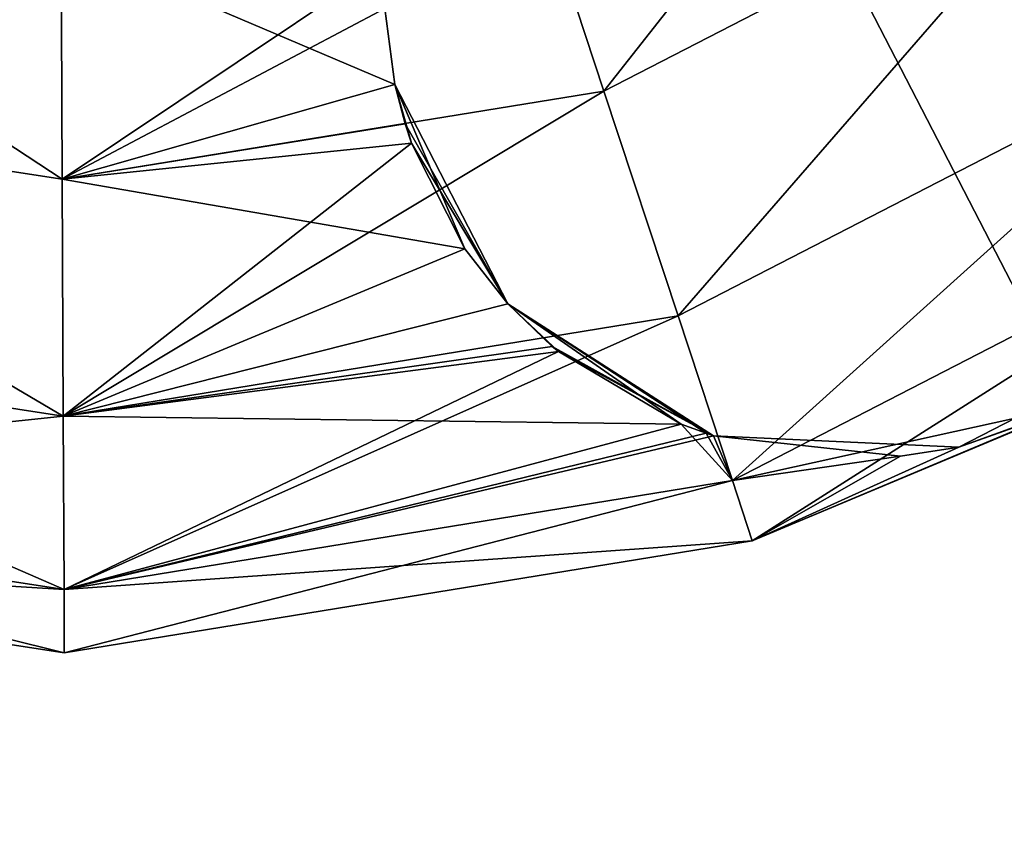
# Model space of a CAD drawing. Header units: millimetres. Extents: x -336 to 335, y 1 to 253.
# Tile 105 of 155: x 249.73 to 255.35, y 34.73 to 39.32. Entities that reach past the tile are written whole.
import ezdxf

# ---------------------------------------------------------------- set-up
doc = ezdxf.new("R2010")
doc.units = ezdxf.units.MM
doc.header["$LTSCALE"] = 25.4
doc.layers.get('0').update_dxf_attribs({"true_color": 0xff5454})

# ---------------------------------------------------------------- blocks, each defined once
blk = doc.blocks.new('COBA-ANTIQUE-III-9043.STL')
at = {"color": 39, "true_color": 0x42361f}
mesh = blk.add_polyface(dxfattribs=at)
corners = [(144.719, 252.7147, 161.661), (274.2148, 1.2573, 161.661), (83.7382, 62.2381, 161.661), (335.1956, 191.7339, 161.661)]
mesh.append_faces([[corners[k] for k in face] for face in [(0, 1, 2), (1, 0, 3)]], dxfattribs={"vtx0": -1, "color": 39})
mesh = blk.add_polyface(dxfattribs=at)
corners = [(274.2148, 1.2573, 167.061), (144.719, 252.7147, 167.061), (83.7382, 62.2381, 167.061), (335.1956, 191.7339, 167.061)]
mesh.append_faces([[corners[k] for k in face] for face in [(0, 1, 2), (1, 0, 3)]], dxfattribs={"vtx0": -1, "color": 39})
at = {"color": 29, "true_color": 0x40301e}
mesh = blk.add_polyface(dxfattribs=at)
corners = [(274.2148, 1.2573, 167.061), (83.7382, 62.2381, 161.661), (274.2148, 1.2573, 161.661), (83.7382, 62.2381, 167.061)]
mesh.append_faces([[corners[k] for k in face] for face in [(0, 1, 2), (1, 0, 3)]], dxfattribs={"vtx0": -1, "color": 29})
at = {"color": 250, "true_color": 0x262626}
mesh = blk.add_polyface(dxfattribs=at)
corners = [(253.0656, 38.9084, 154.361), (255.0489, 41.4296, 153.9993), (252.6428, 40.1905, 153.9993), (255.8471, 40.3409, 154.361)]
mesh.append_faces([[corners[k] for k in face] for face in [(0, 1, 2), (1, 0, 3)]], dxfattribs={"vtx0": -1, "color": 250})
mesh = blk.add_polyface(dxfattribs=at)
corners = [(255.0489, 41.4296, 2.3227), (253.0656, 38.9084, 1.961), (252.6428, 40.1905, 2.3227), (255.8471, 40.3409, 1.961)]
mesh.append_faces([[corners[k] for k in face] for face in [(0, 1, 2), (1, 0, 3)]], dxfattribs={"vtx0": -1, "color": 250})
mesh = blk.add_polyface(dxfattribs=at)
corners = [(253.4883, 37.6263, 153.9993), (255.8471, 40.3409, 154.361), (253.0656, 38.9084, 154.361), (256.6453, 39.2521, 153.9993)]
mesh.append_faces([[corners[k] for k in face] for face in [(0, 1, 2), (1, 0, 3)]], dxfattribs={"vtx0": -1, "color": 250})
mesh = blk.add_polyface(dxfattribs=at)
corners = [(255.8471, 40.3409, 1.961), (253.4883, 37.6263, 2.3227), (253.0656, 38.9084, 1.961), (256.6453, 39.2521, 2.3227)]
mesh.append_faces([[corners[k] for k in face] for face in [(0, 1, 2), (1, 0, 3)]], dxfattribs={"vtx0": -1, "color": 250})
mesh = blk.add_polyface(dxfattribs=at)
corners = [(249.9775, 38.4056, 154.361), (252.6428, 40.1905, 153.9993), (249.9717, 39.7556, 153.9993), (253.0656, 38.9084, 154.361)]
mesh.append_faces([[corners[k] for k in face] for face in [(0, 1, 2), (1, 0, 3)]], dxfattribs={"vtx0": -1, "color": 250})
mesh = blk.add_polyface(dxfattribs=at)
corners = [(252.6428, 40.1905, 2.3227), (249.9775, 38.4056, 1.961), (249.9717, 39.7556, 2.3227), (253.0656, 38.9084, 1.961)]
mesh.append_faces([[corners[k] for k in face] for face in [(0, 1, 2), (1, 0, 3)]], dxfattribs={"vtx0": -1, "color": 250})
mesh = blk.add_polyface(dxfattribs=at)
corners = [(249.9775, 38.4056, 154.361), (247.2969, 40.1674, 153.9993), (246.8853, 38.8817, 154.361), (249.9717, 39.7556, 153.9993)]
mesh.append_faces([[corners[k] for k in face] for face in [(0, 1, 2), (1, 0, 3)]], dxfattribs={"vtx0": -1, "color": 250})
mesh = blk.add_polyface(dxfattribs=at)
corners = [(247.2969, 40.1674, 149.3227), (249.9775, 38.4056, 148.961), (246.8853, 38.8817, 148.961), (249.9717, 39.7556, 149.3227)]
mesh.append_faces([[corners[k] for k in face] for face in [(0, 1, 2), (1, 0, 3)]], dxfattribs={"vtx0": -1, "color": 250})
mesh = blk.add_polyface(dxfattribs=at)
corners = [(247.2969, 40.1674, 2.3227), (249.9775, 38.4056, 1.961), (246.8853, 38.8817, 1.961), (249.9717, 39.7556, 2.3227)]
mesh.append_faces([[corners[k] for k in face] for face in [(0, 1, 2), (1, 0, 3)]], dxfattribs={"vtx0": -1, "color": 250})
mesh = blk.add_polyface(dxfattribs=at)
corners = [(249.9775, 38.4056, 7.361), (247.2969, 40.1674, 6.9993), (246.8853, 38.8817, 7.361), (249.9717, 39.7556, 6.9993)]
mesh.append_faces([[corners[k] for k in face] for face in [(0, 1, 2), (1, 0, 3)]], dxfattribs={"vtx0": -1, "color": 250})
mesh = blk.add_polyface(dxfattribs=at)
corners = [(251.8161, 39.3789, 149.0759), (249.9775, 38.4056, 148.961), (249.9717, 39.7556, 149.3227)]
mesh.append_faces([[corners[k] for k in face] for face in [(0, 1, 2)]], dxfattribs={"color": 250})
mesh = blk.add_polyface(dxfattribs=at)
corners = [(251.8735, 38.9455, 7.3391), (251.8161, 39.3789, 7.2461), (249.9717, 39.7556, 6.9993)]
mesh.append_faces([[corners[k] for k in face] for face in [(0, 1, 2)]], dxfattribs={"color": 250})
mesh = blk.add_polyface(dxfattribs=at)
corners = [(251.8735, 38.9455, 7.3391), (249.9717, 39.7556, 6.9993), (249.9775, 38.4056, 7.361)]
mesh.append_faces([[corners[k] for k in face] for face in [(0, 1, 2)]], dxfattribs={"color": 250})
mesh = blk.add_polyface(dxfattribs=at)
corners = [(251.8735, 38.9455, 148.9829), (249.9775, 38.4056, 148.961), (251.8161, 39.3789, 149.0759)]
mesh.append_faces([[corners[k] for k in face] for face in [(0, 1, 2)]], dxfattribs={"color": 250})
mesh = blk.add_polyface(dxfattribs=at)
corners = [(251.8161, 39.3789, 149.0759), (251.8735, 38.9455, 7.3391), (251.8735, 38.9455, 148.9829), (251.8161, 39.3789, 7.2461)]
mesh.append_faces([[corners[k] for k in face] for face in [(0, 1, 2), (1, 0, 3)]], dxfattribs={"vtx0": -1, "color": 250})
mesh = blk.add_polyface(dxfattribs=at)
corners = [(253.7977, 36.6877, 153.011), (256.6453, 39.2521, 153.9993), (253.4883, 37.6263, 153.9993), (257.2296, 38.4551, 153.011)]
mesh.append_faces([[corners[k] for k in face] for face in [(0, 1, 2), (1, 0, 3)]], dxfattribs={"vtx0": -1, "color": 250})
mesh = blk.add_polyface(dxfattribs=at)
corners = [(256.6453, 39.2521, 2.3227), (253.7977, 36.6877, 3.311), (253.4883, 37.6263, 2.3227), (257.2296, 38.4551, 3.311)]
mesh.append_faces([[corners[k] for k in face] for face in [(0, 1, 2), (1, 0, 3)]], dxfattribs={"vtx0": -1, "color": 250})
mesh = blk.add_polyface(dxfattribs=at)
corners = [(251.9316, 38.7226, 148.9634), (249.9775, 38.4056, 148.961), (251.8735, 38.9455, 148.9829)]
mesh.append_faces([[corners[k] for k in face] for face in [(0, 1, 2)]], dxfattribs={"color": 250})
mesh = blk.add_polyface(dxfattribs=at)
corners = [(251.9316, 38.7226, 7.3586), (251.8735, 38.9455, 7.3391), (249.9775, 38.4056, 7.361)]
mesh.append_faces([[corners[k] for k in face] for face in [(0, 1, 2)]], dxfattribs={"color": 250})
mesh = blk.add_polyface(dxfattribs=at)
corners = [(249.9834, 37.0557, 153.9993), (253.0656, 38.9084, 154.361), (249.9775, 38.4056, 154.361), (253.4883, 37.6263, 153.9993)]
mesh.append_faces([[corners[k] for k in face] for face in [(0, 1, 2), (1, 0, 3)]], dxfattribs={"vtx0": -1, "color": 250})
mesh = blk.add_polyface(dxfattribs=at)
corners = [(253.0656, 38.9084, 1.961), (249.9834, 37.0557, 2.3227), (249.9775, 38.4056, 1.961), (253.4883, 37.6263, 2.3227)]
mesh.append_faces([[corners[k] for k in face] for face in [(0, 1, 2), (1, 0, 3)]], dxfattribs={"vtx0": -1, "color": 250})
mesh = blk.add_polyface(dxfattribs=at)
corners = [(251.8735, 38.9455, 7.3391), (251.9684, 38.6115, 148.961), (251.9316, 38.7226, 148.9634)]
mesh.append_faces([[corners[k] for k in face] for face in [(0, 1, 2)]], dxfattribs={"color": 250})
mesh = blk.add_polyface(dxfattribs=at)
corners = [(251.8735, 38.9455, 7.3391), (251.9316, 38.7226, 148.9634), (251.8735, 38.9455, 148.9829)]
mesh.append_faces([[corners[k] for k in face] for face in [(0, 1, 2)]], dxfattribs={"color": 250})
mesh = blk.add_polyface(dxfattribs=at)
corners = [(251.8735, 38.9455, 7.3391), (251.9316, 38.7226, 7.3586), (252.5183, 37.6952, 149.1601)]
mesh.append_faces([[corners[k] for k in face] for face in [(0, 1, 2)]], dxfattribs={"color": 250})
mesh = blk.add_polyface(dxfattribs=at)
corners = [(251.8735, 38.9455, 7.3391), (252.5183, 37.6952, 149.1601), (252.2725, 38.0081, 149.0422)]
mesh.append_faces([[corners[k] for k in face] for face in [(0, 1, 2)]], dxfattribs={"color": 250})
mesh = blk.add_polyface(dxfattribs=at)
corners = [(251.8735, 38.9455, 7.3391), (252.2725, 38.0081, 149.0422), (251.9684, 38.6115, 148.961)]
mesh.append_faces([[corners[k] for k in face] for face in [(0, 1, 2)]], dxfattribs={"color": 250})
mesh = blk.add_polyface(dxfattribs=at)
corners = [(249.9834, 37.0557, 153.9993), (246.8853, 38.8817, 154.361), (246.4737, 37.596, 153.9993), (249.9775, 38.4056, 154.361)]
mesh.append_faces([[corners[k] for k in face] for face in [(0, 1, 2), (1, 0, 3)]], dxfattribs={"vtx0": -1, "color": 250})
mesh = blk.add_polyface(dxfattribs=at)
corners = [(246.8853, 38.8817, 148.961), (249.9834, 37.0557, 149.3227), (246.4737, 37.596, 149.3227), (249.9775, 38.4056, 148.961)]
mesh.append_faces([[corners[k] for k in face] for face in [(0, 1, 2), (1, 0, 3)]], dxfattribs={"vtx0": -1, "color": 250})
mesh = blk.add_polyface(dxfattribs=at)
corners = [(246.8853, 38.8817, 1.961), (249.9834, 37.0557, 2.3227), (246.4737, 37.596, 2.3227), (249.9775, 38.4056, 1.961)]
mesh.append_faces([[corners[k] for k in face] for face in [(0, 1, 2), (1, 0, 3)]], dxfattribs={"vtx0": -1, "color": 250})
mesh = blk.add_polyface(dxfattribs=at)
corners = [(249.9834, 37.0557, 6.9993), (246.8853, 38.8817, 7.361), (246.4737, 37.596, 6.9993), (249.9775, 38.4056, 7.361)]
mesh.append_faces([[corners[k] for k in face] for face in [(0, 1, 2), (1, 0, 3)]], dxfattribs={"vtx0": -1, "color": 250})
mesh = blk.add_polyface(dxfattribs=at)
corners = [(251.9684, 38.6115, 148.961), (249.9775, 38.4056, 148.961), (251.9316, 38.7226, 148.9634)]
mesh.append_faces([[corners[k] for k in face] for face in [(0, 1, 2)]], dxfattribs={"color": 250})
mesh = blk.add_polyface(dxfattribs=at)
corners = [(251.9684, 38.6115, 7.361), (251.9316, 38.7226, 7.3586), (249.9775, 38.4056, 7.361)]
mesh.append_faces([[corners[k] for k in face] for face in [(0, 1, 2)]], dxfattribs={"color": 250})
mesh = blk.add_polyface(dxfattribs=at)
corners = [(251.9316, 38.7226, 7.3586), (251.9684, 38.6115, 7.361), (252.5183, 37.6952, 149.1601)]
mesh.append_faces([[corners[k] for k in face] for face in [(0, 1, 2)]], dxfattribs={"color": 250})
mesh = blk.add_polyface(dxfattribs=at)
corners = [(251.9684, 38.6115, 148.961), (249.9834, 37.0557, 149.3227), (249.9775, 38.4056, 148.961)]
mesh.append_faces([[corners[k] for k in face] for face in [(0, 1, 2)]], dxfattribs={"color": 250})
mesh = blk.add_polyface(dxfattribs=at)
corners = [(252.2725, 38.0081, 7.2798), (251.9684, 38.6115, 7.361), (249.9775, 38.4056, 7.361)]
mesh.append_faces([[corners[k] for k in face] for face in [(0, 1, 2)]], dxfattribs={"color": 250})
mesh = blk.add_polyface(dxfattribs=at)
corners = [(252.2725, 38.0081, 149.0422), (249.9834, 37.0557, 149.3227), (251.9684, 38.6115, 148.961)]
mesh.append_faces([[corners[k] for k in face] for face in [(0, 1, 2)]], dxfattribs={"color": 250})
mesh = blk.add_polyface(dxfattribs=at)
corners = [(251.9684, 38.6115, 7.361), (252.2725, 38.0081, 7.2798), (252.5183, 37.6952, 149.1601)]
mesh.append_faces([[corners[k] for k in face] for face in [(0, 1, 2)]], dxfattribs={"color": 250})
mesh = blk.add_polyface(dxfattribs=at)
corners = [(253.7977, 36.6877, 153.011), (253.911, 36.3442, 151.661), (257.2296, 38.4551, 153.011)]
mesh.append_faces([[corners[k] for k in face] for face in [(0, 1, 2)]], dxfattribs={"color": 250})
mesh = blk.add_polyface(dxfattribs=at)
corners = [(255.7566, 37.1188, 4.6688), (253.7977, 36.6877, 3.311), (257.2296, 38.4551, 3.311)]
mesh.append_faces([[corners[k] for k in face] for face in [(0, 1, 2)]], dxfattribs={"color": 250})
mesh = blk.add_polyface(dxfattribs=at)
corners = [(257.2296, 38.4551, 153.011), (253.911, 36.3442, 151.661), (255.741, 37.1108, 151.6532)]
mesh.append_faces([[corners[k] for k in face] for face in [(0, 1, 2)]], dxfattribs={"color": 250})
mesh = blk.add_polyface(dxfattribs=at)
corners = [(252.2725, 38.0081, 7.2798), (249.9775, 38.4056, 7.361), (249.9834, 37.0557, 6.9993)]
mesh.append_faces([[corners[k] for k in face] for face in [(0, 1, 2)]], dxfattribs={"color": 250})
mesh = blk.add_polyface(dxfattribs=at)
corners = [(252.5183, 37.6952, 149.1601), (249.9834, 37.0557, 149.3227), (252.2725, 38.0081, 149.0422)]
mesh.append_faces([[corners[k] for k in face] for face in [(0, 1, 2)]], dxfattribs={"color": 250})
mesh = blk.add_polyface(dxfattribs=at)
corners = [(252.5183, 37.6952, 7.1619), (252.2725, 38.0081, 7.2798), (249.9834, 37.0557, 6.9993)]
mesh.append_faces([[corners[k] for k in face] for face in [(0, 1, 2)]], dxfattribs={"color": 250})
mesh = blk.add_polyface(dxfattribs=at)
corners = [(252.2725, 38.0081, 7.2798), (252.5183, 37.6952, 7.1619), (252.5183, 37.6952, 149.1601)]
mesh.append_faces([[corners[k] for k in face] for face in [(0, 1, 2)]], dxfattribs={"color": 250})
mesh = blk.add_polyface(dxfattribs=at)
corners = [(252.7705, 37.4525, 149.3025), (249.9834, 37.0557, 149.3227), (252.5183, 37.6952, 149.1601)]
mesh.append_faces([[corners[k] for k in face] for face in [(0, 1, 2)]], dxfattribs={"color": 250})
mesh = blk.add_polyface(dxfattribs=at)
corners = [(252.7705, 37.4525, 7.0195), (252.5183, 37.6952, 7.1619), (249.9834, 37.0557, 6.9993)]
mesh.append_faces([[corners[k] for k in face] for face in [(0, 1, 2)]], dxfattribs={"color": 250})
mesh = blk.add_polyface(dxfattribs=at)
corners = [(253.6912, 36.9432, 149.9184), (252.5183, 37.6952, 7.1619), (252.7705, 37.4525, 7.0195)]
mesh.append_faces([[corners[k] for k in face] for face in [(0, 1, 2)]], dxfattribs={"color": 250})
mesh = blk.add_polyface(dxfattribs=at)
corners = [(253.6912, 36.9432, 149.9184), (253.6475, 36.9576, 149.8867), (252.5183, 37.6952, 7.1619)]
mesh.append_faces([[corners[k] for k in face] for face in [(0, 1, 2)]], dxfattribs={"color": 250})
mesh = blk.add_polyface(dxfattribs=at)
corners = [(253.6475, 36.9576, 149.8867), (253.5053, 37.0102, 149.785), (252.5183, 37.6952, 7.1619)]
mesh.append_faces([[corners[k] for k in face] for face in [(0, 1, 2)]], dxfattribs={"color": 250})
mesh = blk.add_polyface(dxfattribs=at)
corners = [(253.5053, 37.0102, 149.785), (252.8059, 37.4231, 149.3237), (252.5183, 37.6952, 7.1619)]
mesh.append_faces([[corners[k] for k in face] for face in [(0, 1, 2)]], dxfattribs={"color": 250})
mesh = blk.add_polyface(dxfattribs=at)
corners = [(252.7705, 37.4525, 149.3025), (252.5183, 37.6952, 149.1601), (252.5183, 37.6952, 7.1619)]
mesh.append_faces([[corners[k] for k in face] for face in [(0, 1, 2)]], dxfattribs={"color": 250})
mesh = blk.add_polyface(dxfattribs=at)
corners = [(252.8059, 37.4231, 149.3237), (252.7705, 37.4525, 149.3025), (252.5183, 37.6952, 7.1619)]
mesh.append_faces([[corners[k] for k in face] for face in [(0, 1, 2)]], dxfattribs={"color": 250})
mesh = blk.add_polyface(dxfattribs=at)
corners = [(249.9876, 36.0674, 153.011), (253.4883, 37.6263, 153.9993), (249.9834, 37.0557, 153.9993), (253.7977, 36.6877, 153.011)]
mesh.append_faces([[corners[k] for k in face] for face in [(0, 1, 2), (1, 0, 3)]], dxfattribs={"vtx0": -1, "color": 250})
mesh = blk.add_polyface(dxfattribs=at)
corners = [(253.4883, 37.6263, 2.3227), (249.9876, 36.0674, 3.311), (249.9834, 37.0557, 2.3227), (253.7977, 36.6877, 3.311)]
mesh.append_faces([[corners[k] for k in face] for face in [(0, 1, 2), (1, 0, 3)]], dxfattribs={"vtx0": -1, "color": 250})
mesh = blk.add_polyface(dxfattribs=at)
corners = [(249.9834, 37.0557, 153.9993), (246.1723, 36.6548, 153.011), (249.9876, 36.0674, 153.011), (246.4737, 37.596, 153.9993)]
mesh.append_faces([[corners[k] for k in face] for face in [(0, 1, 2), (1, 0, 3)]], dxfattribs={"vtx0": -1, "color": 250})
mesh = blk.add_polyface(dxfattribs=at)
corners = [(249.9876, 36.0674, 150.311), (246.4737, 37.596, 149.3227), (249.9834, 37.0557, 149.3227), (246.1723, 36.6548, 150.311)]
mesh.append_faces([[corners[k] for k in face] for face in [(0, 1, 2), (1, 0, 3)]], dxfattribs={"vtx0": -1, "color": 250})
mesh = blk.add_polyface(dxfattribs=at)
corners = [(249.9876, 36.0674, 3.311), (246.4737, 37.596, 2.3227), (249.9834, 37.0557, 2.3227), (246.1723, 36.6548, 3.311)]
mesh.append_faces([[corners[k] for k in face] for face in [(0, 1, 2), (1, 0, 3)]], dxfattribs={"vtx0": -1, "color": 250})
mesh = blk.add_polyface(dxfattribs=at)
corners = [(249.9834, 37.0557, 6.9993), (246.1723, 36.6548, 6.011), (249.9876, 36.0674, 6.011), (246.4737, 37.596, 6.9993)]
mesh.append_faces([[corners[k] for k in face] for face in [(0, 1, 2), (1, 0, 3)]], dxfattribs={"vtx0": -1, "color": 250})
mesh = blk.add_polyface(dxfattribs=at)
corners = [(256.3265, 37.5152, 5.2814), (255.0883, 36.8773, 5.2806), (255.7566, 37.1188, 4.6688)]
mesh.append_faces([[corners[k] for k in face] for face in [(0, 1, 2)]], dxfattribs={"color": 250})
mesh = blk.add_polyface(dxfattribs=at)
corners = [(255.741, 37.1108, 151.6532), (255.0883, 36.8773, 151.0415), (256.3265, 37.5152, 151.0406)]
mesh.append_faces([[corners[k] for k in face] for face in [(0, 1, 2)]], dxfattribs={"color": 250})
mesh = blk.add_polyface(dxfattribs=at)
corners = [(256.3265, 37.5152, 5.2814), (255.0883, 36.8773, 151.0415), (255.0883, 36.8773, 5.2806), (256.3265, 37.5152, 151.0406)]
mesh.append_faces([[corners[k] for k in face] for face in [(0, 1, 2), (1, 0, 3)]], dxfattribs={"vtx0": -1, "color": 250})
mesh = blk.add_polyface(dxfattribs=at)
corners = [(252.8059, 37.4231, 149.3237), (249.9834, 37.0557, 149.3227), (252.7705, 37.4525, 149.3025)]
mesh.append_faces([[corners[k] for k in face] for face in [(0, 1, 2)]], dxfattribs={"color": 250})
mesh = blk.add_polyface(dxfattribs=at)
corners = [(252.8059, 37.4231, 6.9983), (252.7705, 37.4525, 7.0195), (249.9834, 37.0557, 6.9993)]
mesh.append_faces([[corners[k] for k in face] for face in [(0, 1, 2)]], dxfattribs={"color": 250})
mesh = blk.add_polyface(dxfattribs=at)
corners = [(253.6912, 36.9432, 149.9184), (252.7705, 37.4525, 7.0195), (252.8059, 37.4231, 6.9983)]
mesh.append_faces([[corners[k] for k in face] for face in [(0, 1, 2)]], dxfattribs={"color": 250})
mesh = blk.add_polyface(dxfattribs=at)
corners = [(252.8059, 37.4231, 149.3237), (249.9876, 36.0674, 150.311), (249.9834, 37.0557, 149.3227)]
mesh.append_faces([[corners[k] for k in face] for face in [(0, 1, 2)]], dxfattribs={"color": 250})
mesh = blk.add_polyface(dxfattribs=at)
corners = [(253.5053, 37.0102, 6.537), (252.8059, 37.4231, 6.9983), (249.9834, 37.0557, 6.9993)]
mesh.append_faces([[corners[k] for k in face] for face in [(0, 1, 2)]], dxfattribs={"color": 250})
mesh = blk.add_polyface(dxfattribs=at)
corners = [(253.5053, 37.0102, 149.785), (249.9876, 36.0674, 150.311), (252.8059, 37.4231, 149.3237)]
mesh.append_faces([[corners[k] for k in face] for face in [(0, 1, 2)]], dxfattribs={"color": 250})
mesh = blk.add_polyface(dxfattribs=at)
corners = [(253.6912, 36.9432, 149.9184), (252.8059, 37.4231, 6.9983), (253.5053, 37.0102, 6.537)]
mesh.append_faces([[corners[k] for k in face] for face in [(0, 1, 2)]], dxfattribs={"color": 250})
mesh = blk.add_polyface(dxfattribs=at)
corners = [(255.7566, 37.1188, 4.6688), (253.911, 36.3442, 4.661), (253.7977, 36.6877, 3.311)]
mesh.append_faces([[corners[k] for k in face] for face in [(0, 1, 2)]], dxfattribs={"color": 250})
mesh = blk.add_polyface(dxfattribs=at)
corners = [(255.0883, 36.8773, 5.2806), (253.911, 36.3442, 4.661), (255.7566, 37.1188, 4.6688)]
mesh.append_faces([[corners[k] for k in face] for face in [(0, 1, 2)]], dxfattribs={"color": 250})
mesh = blk.add_polyface(dxfattribs=at)
corners = [(253.911, 36.3442, 151.661), (255.0883, 36.8773, 151.0415), (255.741, 37.1108, 151.6532)]
mesh.append_faces([[corners[k] for k in face] for face in [(0, 1, 2)]], dxfattribs={"color": 250})
mesh = blk.add_polyface(dxfattribs=at)
corners = [(253.5053, 37.0102, 6.537), (249.9834, 37.0557, 6.9993), (249.9876, 36.0674, 6.011)]
mesh.append_faces([[corners[k] for k in face] for face in [(0, 1, 2)]], dxfattribs={"color": 250})
mesh = blk.add_polyface(dxfattribs=at)
corners = [(249.9876, 36.0674, 150.311), (253.5053, 37.0102, 149.785), (253.7977, 36.6877, 150.311)]
mesh.append_faces([[corners[k] for k in face] for face in [(0, 1, 2)]], dxfattribs={"color": 250})
mesh = blk.add_polyface(dxfattribs=at)
corners = [(253.5053, 37.0102, 6.537), (249.9876, 36.0674, 6.011), (253.6475, 36.9576, 6.4353)]
mesh.append_faces([[corners[k] for k in face] for face in [(0, 1, 2)]], dxfattribs={"color": 250})
mesh = blk.add_polyface(dxfattribs=at)
corners = [(253.7977, 36.6877, 150.311), (253.5053, 37.0102, 149.785), (253.6475, 36.9576, 149.8867)]
mesh.append_faces([[corners[k] for k in face] for face in [(0, 1, 2)]], dxfattribs={"color": 250})
mesh = blk.add_polyface(dxfattribs=at)
corners = [(253.6912, 36.9432, 149.9184), (253.5053, 37.0102, 6.537), (253.6475, 36.9576, 6.4353)]
mesh.append_faces([[corners[k] for k in face] for face in [(0, 1, 2)]], dxfattribs={"color": 250})
mesh = blk.add_polyface(dxfattribs=at)
corners = [(253.6475, 36.9576, 6.4353), (249.9876, 36.0674, 6.011), (253.6912, 36.9432, 6.4036)]
mesh.append_faces([[corners[k] for k in face] for face in [(0, 1, 2)]], dxfattribs={"color": 250})
mesh = blk.add_polyface(dxfattribs=at)
corners = [(253.6912, 36.9432, 6.4036), (249.9876, 36.0674, 6.011), (253.7977, 36.6877, 6.011)]
mesh.append_faces([[corners[k] for k in face] for face in [(0, 1, 2)]], dxfattribs={"color": 250})
mesh = blk.add_polyface(dxfattribs=at)
corners = [(253.7977, 36.6877, 150.311), (253.6475, 36.9576, 149.8867), (253.6912, 36.9432, 149.9184)]
mesh.append_faces([[corners[k] for k in face] for face in [(0, 1, 2)]], dxfattribs={"color": 250})
mesh = blk.add_polyface(dxfattribs=at)
corners = [(253.6912, 36.9432, 149.9184), (253.6475, 36.9576, 6.4353), (253.6912, 36.9432, 6.4036)]
mesh.append_faces([[corners[k] for k in face] for face in [(0, 1, 2)]], dxfattribs={"color": 250})
mesh = blk.add_polyface(dxfattribs=at)
corners = [(254.7558, 36.8262, 150.754), (253.7977, 36.6877, 150.311), (253.6912, 36.9432, 149.9184)]
mesh.append_faces([[corners[k] for k in face] for face in [(0, 1, 2)]], dxfattribs={"color": 250})
mesh = blk.add_polyface(dxfattribs=at)
corners = [(254.7558, 36.8262, 150.754), (253.6912, 36.9432, 149.9184), (253.6912, 36.9432, 6.4036)]
mesh.append_faces([[corners[k] for k in face] for face in [(0, 1, 2)]], dxfattribs={"color": 250})
mesh = blk.add_polyface(dxfattribs=at)
corners = [(255.0883, 36.8773, 151.0415), (254.7558, 36.8262, 150.754), (253.6912, 36.9432, 6.4036)]
mesh.append_faces([[corners[k] for k in face] for face in [(0, 1, 2)]], dxfattribs={"color": 250})
mesh = blk.add_polyface(dxfattribs=at)
corners = [(255.0883, 36.8773, 151.0415), (253.6912, 36.9432, 6.4036), (254.7558, 36.8262, 5.568)]
mesh.append_faces([[corners[k] for k in face] for face in [(0, 1, 2)]], dxfattribs={"color": 250})
mesh = blk.add_polyface(dxfattribs=at)
corners = [(253.6912, 36.9432, 6.4036), (253.7977, 36.6877, 6.011), (254.7558, 36.8262, 5.568)]
mesh.append_faces([[corners[k] for k in face] for face in [(0, 1, 2)]], dxfattribs={"color": 250})
mesh = blk.add_polyface(dxfattribs=at)
corners = [(253.911, 36.3442, 151.661), (253.7977, 36.6877, 150.311), (254.7558, 36.8262, 150.754)]
mesh.append_faces([[corners[k] for k in face] for face in [(0, 1, 2)]], dxfattribs={"color": 250})
mesh = blk.add_polyface(dxfattribs=at)
corners = [(253.7977, 36.6877, 6.011), (253.911, 36.3442, 4.661), (254.7558, 36.8262, 5.568)]
mesh.append_faces([[corners[k] for k in face] for face in [(0, 1, 2)]], dxfattribs={"color": 250})
mesh = blk.add_polyface(dxfattribs=at)
corners = [(253.911, 36.3442, 151.661), (254.7558, 36.8262, 150.754), (255.0883, 36.8773, 151.0415)]
mesh.append_faces([[corners[k] for k in face] for face in [(0, 1, 2)]], dxfattribs={"color": 250})
mesh = blk.add_polyface(dxfattribs=at)
corners = [(254.7558, 36.8262, 5.568), (253.911, 36.3442, 4.661), (255.0883, 36.8773, 5.2806)]
mesh.append_faces([[corners[k] for k in face] for face in [(0, 1, 2)]], dxfattribs={"color": 250})
mesh = blk.add_polyface(dxfattribs=at)
corners = [(255.0883, 36.8773, 151.0415), (254.7558, 36.8262, 5.568), (255.0883, 36.8773, 5.2806)]
mesh.append_faces([[corners[k] for k in face] for face in [(0, 1, 2)]], dxfattribs={"color": 250})
mesh = blk.add_polyface(dxfattribs=at)
corners = [(249.9892, 35.7057, 151.661), (246.1723, 36.6548, 150.311), (249.9876, 36.0674, 150.311), (246.062, 36.3103, 151.661)]
mesh.append_faces([[corners[k] for k in face] for face in [(0, 1, 2), (1, 0, 3)]], dxfattribs={"vtx0": -1, "color": 250})
mesh = blk.add_polyface(dxfattribs=at)
corners = [(249.9876, 36.0674, 153.011), (246.062, 36.3103, 151.661), (249.9892, 35.7057, 151.661), (246.1723, 36.6548, 153.011)]
mesh.append_faces([[corners[k] for k in face] for face in [(0, 1, 2), (1, 0, 3)]], dxfattribs={"vtx0": -1, "color": 250})
mesh = blk.add_polyface(dxfattribs=at)
corners = [(249.9892, 35.7057, 4.661), (246.1723, 36.6548, 3.311), (249.9876, 36.0674, 3.311), (246.062, 36.3103, 4.661)]
mesh.append_faces([[corners[k] for k in face] for face in [(0, 1, 2), (1, 0, 3)]], dxfattribs={"vtx0": -1, "color": 250})
mesh = blk.add_polyface(dxfattribs=at)
corners = [(249.9876, 36.0674, 6.011), (246.062, 36.3103, 4.661), (249.9892, 35.7057, 4.661), (246.1723, 36.6548, 6.011)]
mesh.append_faces([[corners[k] for k in face] for face in [(0, 1, 2), (1, 0, 3)]], dxfattribs={"vtx0": -1, "color": 250})
mesh = blk.add_polyface(dxfattribs=at)
corners = [(253.911, 36.3442, 151.661), (249.9876, 36.0674, 150.311), (253.7977, 36.6877, 150.311), (249.9892, 35.7057, 151.661)]
mesh.append_faces([[corners[k] for k in face] for face in [(0, 1, 2), (1, 0, 3)]], dxfattribs={"vtx0": -1, "color": 250})
mesh = blk.add_polyface(dxfattribs=at)
corners = [(253.7977, 36.6877, 153.011), (249.9892, 35.7057, 151.661), (253.911, 36.3442, 151.661), (249.9876, 36.0674, 153.011)]
mesh.append_faces([[corners[k] for k in face] for face in [(0, 1, 2), (1, 0, 3)]], dxfattribs={"vtx0": -1, "color": 250})
mesh = blk.add_polyface(dxfattribs=at)
corners = [(253.7977, 36.6877, 6.011), (249.9892, 35.7057, 4.661), (253.911, 36.3442, 4.661), (249.9876, 36.0674, 6.011)]
mesh.append_faces([[corners[k] for k in face] for face in [(0, 1, 2), (1, 0, 3)]], dxfattribs={"vtx0": -1, "color": 250})
mesh = blk.add_polyface(dxfattribs=at)
corners = [(253.911, 36.3442, 4.661), (249.9876, 36.0674, 3.311), (253.7977, 36.6877, 3.311), (249.9892, 35.7057, 4.661)]
mesh.append_faces([[corners[k] for k in face] for face in [(0, 1, 2), (1, 0, 3)]], dxfattribs={"vtx0": -1, "color": 250})

msp = doc.modelspace()

# ---------------------------------------------------------------- block references
at = {"color": 0}
msp.add_blockref('COBA-ANTIQUE-III-9043.STL', (0, 0), dxfattribs=at)

doc.saveas('drawing.dxf')
